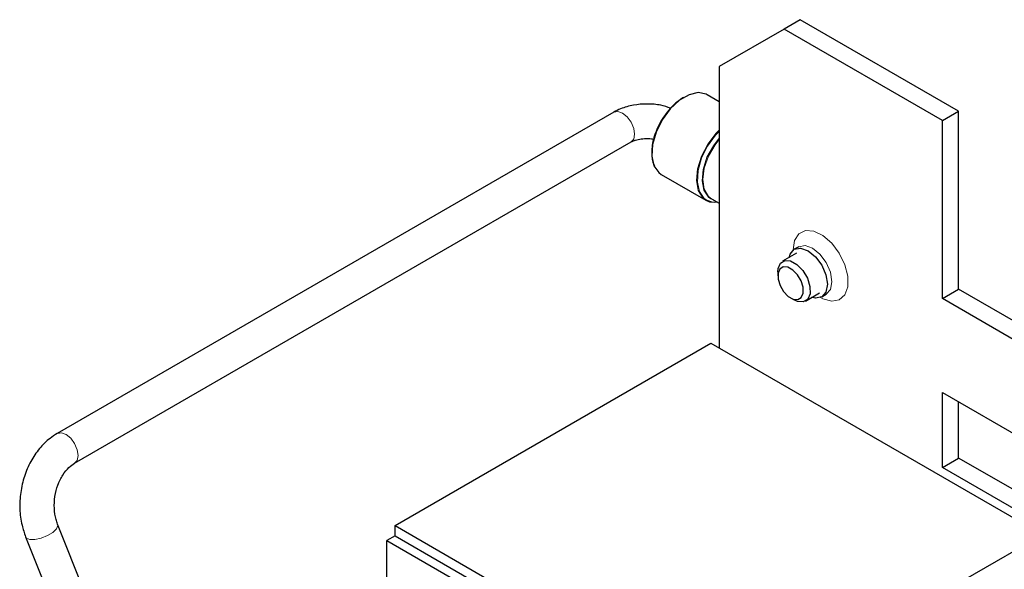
# Model space of a CAD drawing. Header units: millimetres. Extents: x 5 to 418, y 2 to 292.
# Tile 35 of 43: x 329 to 363, y 122 to 141. Entities that reach past the tile are written whole.
import ezdxf

# ---------------------------------------------------------------- set-up
doc = ezdxf.new("R2010")
doc.units = ezdxf.units.MM

msp = doc.modelspace()

# ---------------------------------------------------------------- linework, layer by layer
at = {"color": 7, "linetype": 'Continuous', "lineweight": 25}
for p, q in [((356.1719, 140.8643), (355.6062, 140.5378)), ((361.6873, 137.6803), (356.1719, 140.8643)), ((355.6062, 140.5378), (353.3435, 139.2311)), ((361.1216, 137.3538), (355.6062, 140.5378)), ((353.3435, 139.2311), (353.3435, 129.4327)), ((353.3435, 138.0081), (352.9272, 138.2484)), ((349.6777, 137.6436), (330.2911, 126.452)), ((361.1216, 137.3538), (361.6873, 137.6803)), ((361.6873, 131.4746), (361.6873, 137.6803)), ((361.1216, 131.1481), (361.1216, 137.3538)), ((330.891, 125.4127), (350.2776, 136.6043)), ((351.3273, 135.477), (352.8854, 134.5776)), ((353.1505, 134.5862), (353.0524, 134.6293)), ((353.0778, 134.6282), (353.3435, 134.4748)), ((356.0406, 132.7306), (355.554, 132.4497)), ((356.1182, 132.9555), (355.9626, 132.8657)), ((355.3883, 132.0834), (355.3883, 131.9431)), ((361.1216, 131.1481), (361.6873, 131.4746)), ((364.3035, 129.9643), (361.6873, 131.4746)), ((355.8324, 131.1738), (355.9539, 131.1036)), ((356.3539, 131.064), (356.8406, 131.3449)), ((356.9186, 131.2098), (357.0741, 131.2996)), ((364.0258, 129.4715), (361.1216, 131.1481)), ((342.058, 123.2443), (353.0606, 129.5959)), ((353.0606, 129.5959), (364.6082, 122.9297)), ((361.1216, 127.8819), (364.2785, 126.0595)), ((361.1216, 125.269), (361.1216, 127.8819)), ((361.6873, 125.5955), (361.6873, 127.5553)), ((361.1216, 125.269), (361.6873, 125.5955)), ((365.4567, 123.4195), (361.6873, 125.5955)), ((364.891, 123.093), (361.1216, 125.269)), ((366.0813, 123.7801), (348.737, 113.7675)), ((333.1148, 116.2045), (330.3035, 123.2941)), ((342.058, 123.2443), (353.6056, 116.578)), ((342.058, 122.885), (342.058, 123.2443)), ((329.188, 122.8517), (331.9993, 115.7621)), ((342.058, 122.885), (341.7752, 122.7217)), ((342.058, 122.885), (349.1291, 118.803)), ((341.7752, 122.7217), (348.8463, 118.6397)), ((341.7752, 115.2913), (341.7752, 122.7217))]:
    msp.add_line(p, q, dxfattribs=at)
at = {"color": 7, "linetype": 'Continuous', "lineweight": 25, "flags": 128}
for points in [[(352.9272, 138.2484), (352.8968, 138.2647), (352.6181, 138.3232), (352.2959, 138.2519), (351.9586, 138.0573), (351.6364, 137.7564), (351.3577, 137.3762), (351.1475, 136.9503), (351.0242, 136.5167), (350.999, 136.1138), (351.0741, 135.7774), (351.2427, 135.5375), (351.3273, 135.477)], [(352.886, 134.5772), (353.0125, 134.5245), (353.1668, 134.5028)], [(352.9123, 134.5756), (353.0727, 134.515), (353.2881, 134.5068)], [(355.7796, 132.5827), (355.8161, 132.697), (355.9626, 132.8657), (356.1819, 132.9083), (356.4406, 132.8184), (356.6993, 132.6096), (356.9186, 132.3138), (357.0651, 131.9759), (357.1166, 131.6475), (357.0651, 131.3785), (356.9186, 131.2098), (356.6993, 131.1672), (356.5788, 131.1938)], [(355.3883, 132.0834), (355.3975, 132.1954), (355.4787, 132.3855), (355.6323, 132.4799), (355.8349, 132.4642), (356.0556, 132.3408), (356.2608, 132.1285), (356.4193, 131.8596), (356.507, 131.5751), (356.5105, 131.3183), (356.4292, 131.1282), (356.2756, 131.0338), (356.2756, 131.0338)], [(356.0851, 131.1189), (356.2057, 131.193), (356.2695, 131.3423), (356.2667, 131.544), (356.1979, 131.7674), (356.0734, 131.9786), (355.9123, 132.1452), (355.739, 132.2421), (355.5799, 132.2545), (355.4593, 132.1803), (355.3955, 132.0311), (355.3982, 131.8294), (355.4671, 131.606), (355.5916, 131.3948), (355.7527, 131.2281), (355.926, 131.1313), (356.0851, 131.1189)], [(356.2756, 131.0338), (356.0731, 131.0495), (355.9539, 131.1036)]]:
    msp.add_lwpolyline(points, dxfattribs=at)
at = {"color": 7, "linetype": 'Continuous', "lineweight": 18, "flags": 128}
for points in [[(349.6777, 137.6436), (349.6816, 137.6458), (349.8204, 137.6698)], [(349.8204, 137.6698), (349.9832, 137.6107), (350.1451, 137.4775), (350.2815, 137.2904), (350.3717, 137.0781), (350.4019, 136.8727), (350.3675, 136.7056), (350.2776, 136.6043)], [(353.3435, 137.0113), (353.234, 136.9007), (352.9482, 136.5289), (352.728, 136.1068), (352.5928, 135.672), (352.5547, 135.2631), (352.617, 134.9164), (352.7743, 134.6627), (352.886, 134.5772)], [(353.3435, 136.9706), (353.218, 136.8389), (352.9414, 136.4614), (352.7327, 136.0387), (352.6104, 135.6082), (352.5854, 135.2083), (352.6599, 134.8744), (352.8272, 134.6362), (352.9123, 134.5756)], [(353.0524, 134.6293), (352.9713, 134.6877), (352.8118, 134.9234), (352.7479, 135.2552), (352.7858, 135.6505), (352.9217, 136.0706), (353.1425, 136.4744), (353.3435, 136.7344)], [(353.3435, 136.6894), (353.2009, 136.5068), (352.9725, 136.1112), (352.8259, 135.6942), (352.7754, 135.2966), (352.8259, 134.9574), (352.9725, 134.7097), (353.0778, 134.6282)], [(355.9202, 132.8444), (355.9721, 133.1739), (356.1223, 133.4077), (356.3546, 133.5205), (356.6436, 133.5001), (356.9582, 133.3486), (357.2642, 133.0825), (357.5284, 132.7306), (357.7223, 132.331), (357.8248, 131.9271), (357.8248, 131.5626), (357.7223, 131.277), (357.5284, 131.1013), (357.2642, 131.0545), (356.9582, 131.1417), (356.872, 131.1877)], [(356.1201, 132.9566), (356.3375, 132.9981), (356.5962, 132.9082), (356.8549, 132.6994), (357.0742, 132.4036), (357.2207, 132.0657), (357.2722, 131.7373), (357.2207, 131.4683), (357.0742, 131.2996), (357.0694, 131.2969)], [(330.2912, 126.452), (330.295, 126.4542), (330.4338, 126.4781)], [(330.4338, 126.4781), (330.5966, 126.419), (330.7585, 126.2858), (330.8949, 126.0988), (330.9851, 125.8864), (331.0153, 125.6811), (330.9809, 125.5139), (330.8942, 125.4146)], [(329.335, 122.7611), (329.5148, 122.7596), (329.7298, 122.8058), (329.9472, 122.8927), (330.1339, 123.007), (330.2616, 123.1313), (330.3107, 123.2467), (330.3035, 123.2941)], [(329.188, 122.8517), (329.2178, 122.8101), (329.335, 122.7611)]]:
    msp.add_lwpolyline(points, dxfattribs=at)
at = {"color": 7, "linetype": 'Continuous', "lineweight": 25}
for points, knots in [([(351.653, 137.7821), (351.5404, 137.8195), (351.2842, 137.9048), (350.8366, 137.9397), (350.3568, 137.8998), (349.964, 137.7924), (349.7548, 137.6837), (349.6777, 137.6436)], [0, 0, 0, 0, 0.1775724, 0.4043462, 0.6322402, 0.8644022, 1, 1, 1, 1]), ([(352.099, 138.1529), (351.9602, 138.0557), (351.7468, 137.9063), (351.4899, 137.5992), (351.3134, 137.3329), (351.1702, 137.0463), (351.0363, 136.672), (350.9736, 136.2319), (351.0159, 135.9071), (351.0893, 135.7912), (351.0976, 135.7781)], [0, 0, 0, 0, 0.1885531, 0.2900546, 0.3937101, 0.4973655, 0.598867, 0.7874201, 0.9759732, 1, 1, 1, 1]), ([(350.2776, 136.6043), (350.303, 136.6177), (350.3663, 136.6509), (350.5265, 136.7011), (350.7456, 136.7299), (350.9421, 136.73), (351.04, 136.708), (351.0653, 136.7023)], [0, 0, 0, 0, 0.1539664, 0.3836368, 0.6363528, 0.9060456, 1, 1, 1, 1]), ([(330.2911, 126.452), (330.2062, 126.398), (329.9806, 126.2544), (329.659, 125.9335), (329.3545, 125.4838), (329.1317, 124.9635), (329.0011, 124.3988), (328.9727, 123.8181), (329.0366, 123.2917), (329.1424, 122.9843), (329.188, 122.8517)], [0, 0, 0, 0, 0.0797211, 0.2120406, 0.3462432, 0.4823122, 0.619271, 0.7568462, 0.8951821, 1, 1, 1, 1]), ([(330.3035, 123.2941), (330.2842, 123.3483), (330.2248, 123.5146), (330.1755, 123.8425), (330.1967, 124.2598), (330.3012, 124.6648), (330.4753, 125.0152), (330.6855, 125.2739), (330.8268, 125.3693), (330.891, 125.4127)], [0, 0, 0, 0, 0.07698346, 0.2358217, 0.39523114, 0.5544127, 0.71256832, 0.8692515, 1, 1, 1, 1])]:
    msp.add_open_spline(points, degree=3, knots=knots, dxfattribs=at)

doc.saveas('drawing.dxf')
